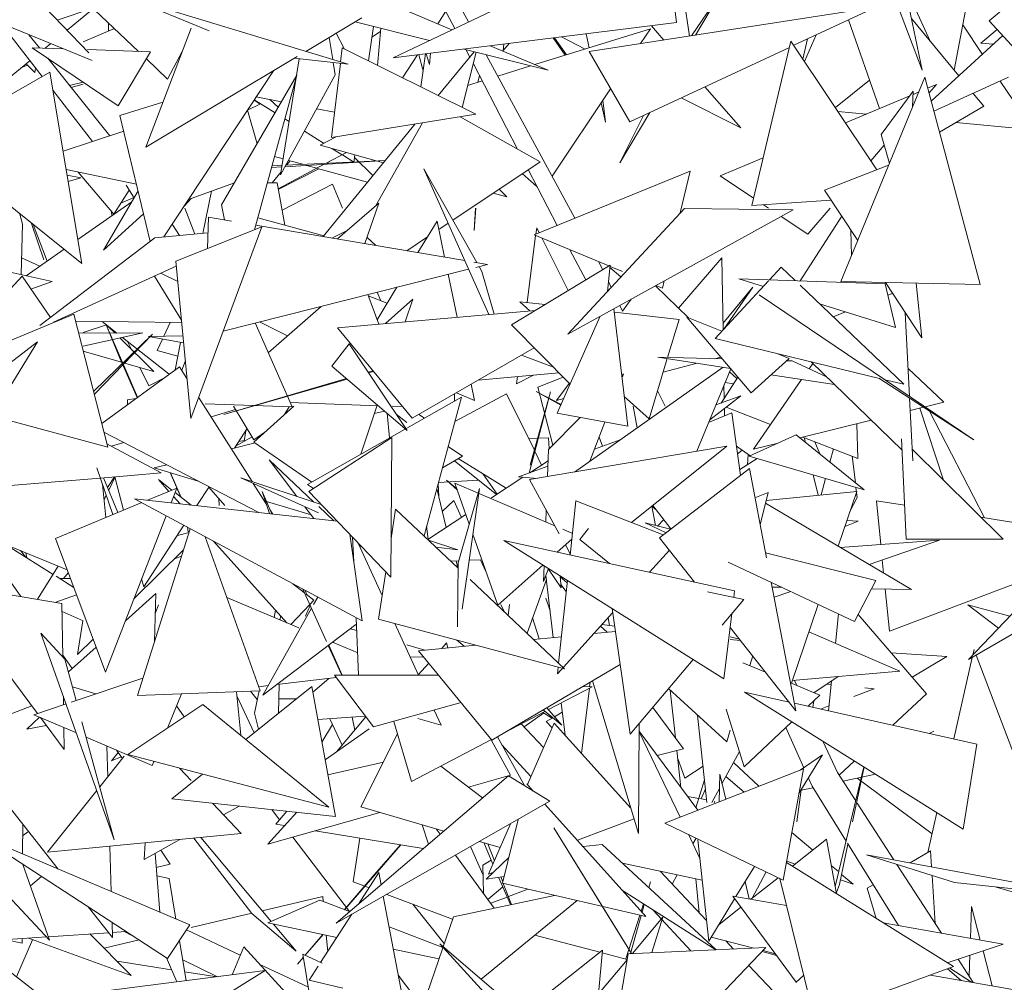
# Model space of a CAD drawing. Header units: millimetres. Extents: x -14485 to 13127, y -18923 to 3272.
# Tile 36 of 119: x 10168 to 10331, y 2395 to 2555. Entities that reach past the tile are written whole.
import ezdxf

# ---------------------------------------------------------------- set-up
doc = ezdxf.new("R2010")
doc.units = ezdxf.units.MM
doc.layers.add('G-IMPT', color=7, linetype='Continuous', lineweight=5)

# ---------------------------------------------------------------- blocks, each defined once
blk = doc.blocks.new('ÁRVORES ORNAMENTAIS - Pequeno e Médio Porte - Ipê-roxo-2865575-CORTE_CALÇADA')
at = {"layer": 'G-IMPT', "color": 253, "true_color": 0xaaaaaa}
for p, q in [((6577.12, 2546.74), (6566.07, 2575.97)), ((6447.19, 2549.84), (6422.53, 2573.29)), ((6501.91, 2554.74), (6491.84, 2573.32)), ((6499.64, 2553.65), (6489.6, 2572.96)), ((6534.46, 2570.32), (6489.4, 2548.75)), ((6534.46, 2570.32), (6536.38, 2554.62)), ((6572.07, 2571.28), (6577.12, 2546.74)), ((6582.44, 2546.71), (6586.41, 2567.58)), ((6537.02, 2562.8), (6538.57, 2552.39)), ((6438.99, 2549.59), (6428.39, 2560.58)), ((6574.2, 2560.94), (6578.44, 2551.55)), ((6458.93, 2553.26), (6445.44, 2558.81)), ((6481.98, 2547.7), (6445.44, 2558.81)), ((6484.91, 2559.45), (6499.18, 2553.43)), ((6538.91, 2552.44), (6543.44, 2559.13)), ((6539.54, 2552.54), (6543.44, 2559.13)), ((6433.73, 2555.03), (6439.64, 2557.02)), ((6439.48, 2556.72), (6435.36, 2553.35)), ((6521.9, 2549.8), (6569.48, 2557.19)), ((6555.86, 2550.85), (6569.48, 2557.19)), ((6591.92, 2557.92), (6588.26, 2554.92)), ((6484.21, 2555.39), (6474.94, 2549.84)), ((6498.16, 2556.51), (6496.81, 2554.43)), ((6564.9, 2555.05), (6570.07, 2540.36)), ((6583.22, 2545.77), (6575.37, 2555.27)), ((6423.64, 2554.81), (6439.5, 2548.34)), ((6431.21, 2545.68), (6424.36, 2554.52)), ((6443.23, 2553.61), (6438.05, 2551.44)), ((6442.23, 2554.56), (6442.25, 2553.2)), ((6455.93, 2553.71), (6448.41, 2533.95)), ((6483.14, 2554.75), (6495.46, 2551.65)), ((6486.15, 2553.99), (6485.32, 2548.25)), ((6486.85, 2547.49), (6487.38, 2553.68)), ((6536.38, 2554.62), (6489.4, 2548.75)), ((6512.9, 2547.64), (6532.11, 2553.6)), ((6532.11, 2553.6), (6530.46, 2551.13)), ((6534.31, 2551.72), (6532.25, 2554.09)), ((6583.87, 2554.22), (6587.13, 2549.35)), ((6586.89, 2551.18), (6589.6, 2553.45)), ((6603.45, 2538.28), (6588.26, 2554.92)), ((6430.8, 2550.41), (6429.04, 2552.61)), ((6478.8, 2552.15), (6479.41, 2548.48)), ((6481.38, 2550.21), (6479.96, 2552.85)), ((6487.34, 2553.16), (6485.89, 2552.21)), ((6517.96, 2549.21), (6515.96, 2552.07)), ((6518.18, 2549.28), (6516.18, 2552.09)), ((6521.26, 2550.23), (6517.31, 2552.24)), ((6521.43, 2552.75), (6521.93, 2550.44)), ((6557.38, 2548.57), (6558.12, 2551.9)), ((6559.57, 2552.58), (6557.65, 2548.16)), ((6578.63, 2541.56), (6590.52, 2552.45)), ((6434.78, 2550.27), (6429.58, 2550.45)), ((6429.58, 2550.45), (6443.84, 2540.83)), ((6432.66, 2551.13), (6431.73, 2550.38)), ((6480.7, 2548.09), (6480.98, 2550.41)), ((6503.12, 2539.43), (6480.98, 2550.41)), ((6501.15, 2550.22), (6515.15, 2546.7)), ((6505.51, 2550.76), (6515.15, 2546.7)), ((6508.68, 2551.16), (6507.64, 2549.98)), ((6507.64, 2549.98), (6507.8, 2551.05)), ((6528.65, 2538.18), (6555.15, 2550.51)), ((6548.9, 2524.27), (6555.39, 2551.55)), ((6569.62, 2530.2), (6555.39, 2551.55)), ((6588.97, 2551.04), (6586.89, 2551.18)), ((6442.44, 2535.85), (6432.16, 2548.71)), ((6449.2, 2549.77), (6438.76, 2550.13)), ((6449.2, 2549.77), (6443.84, 2540.83)), ((6473.5, 2548.98), (6448.41, 2533.95)), ((6452.03, 2545.24), (6448.5, 2548.59)), ((6452.03, 2545.24), (6454.45, 2549.84)), ((6473.85, 2548.6), (6470.76, 2529.36)), ((6473.02, 2548.69), (6481.98, 2547.7)), ((6493.45, 2549.25), (6490.98, 2545.45)), ((6493.7, 2549.28), (6494.39, 2546.59)), ((6494.01, 2543.95), (6494.79, 2549.42)), ((6494.92, 2549.44), (6495.47, 2547.67)), ((6495.47, 2547.67), (6495.6, 2549.52)), ((6496.9, 2542.51), (6502.84, 2549.79)), ((6500.88, 2540.54), (6503.21, 2549.7)), ((6502.12, 2548.9), (6501.48, 2550.13)), ((6519.56, 2522.19), (6504.87, 2549.28)), ((6528.65, 2538.18), (6521.9, 2549.8)), ((6429.19, 2548.29), (6413.83, 2535.71)), ((6428.77, 2547.55), (6427.78, 2547.14)), ((6428.55, 2547.77), (6430, 2546.36)), ((6430, 2546.36), (6430.13, 2547.08)), ((6479.19, 2535.56), (6480.67, 2547.84)), ((6479.49, 2547.97), (6479.83, 2545.93)), ((6510.06, 2533.64), (6502.72, 2547.75)), ((6506.79, 2545.75), (6512.22, 2547.43)), ((6412.43, 2534.91), (6432.48, 2546.41)), ((6432.48, 2546.41), (6437.82, 2514.66)), ((6451.4, 2519.06), (6469.59, 2546.64)), ((6460.98, 2524.37), (6473.46, 2545.9)), ((6466.43, 2520.27), (6473.46, 2545.9)), ((6479.83, 2545.93), (6470.76, 2529.36)), ((6503.46, 2544.71), (6503.75, 2545.76)), ((6563.67, 2511.66), (6577.56, 2545.57)), ((6586.75, 2511.16), (6577.56, 2545.57)), ((6591.47, 2545.55), (6579.07, 2539.91)), ((6435.78, 2544.18), (6438.05, 2544.71)), ((6436.06, 2543.83), (6438.05, 2544.4)), ((6501.81, 2544.2), (6504.18, 2544.94)), ((6525.47, 2543.65), (6515.8, 2529.13)), ((6547.07, 2537.16), (6541.1, 2543.98)), ((6568.42, 2545.06), (6562.75, 2540.51)), ((6578.05, 2543.73), (6579.49, 2544.34)), ((6578.27, 2542.91), (6579.49, 2544.34)), ((6590.09, 2544.92), (6595.49, 2536.84)), ((6439.56, 2534.91), (6432.98, 2543.39)), ((6466.73, 2542.31), (6470.9, 2541.48)), ((6547.07, 2537.16), (6537.2, 2542.16)), ((6564.44, 2537.97), (6575.09, 2542.48)), ((6570.33, 2536.05), (6575.65, 2543.23)), ((6575.55, 2540.67), (6575.65, 2543.23)), ((6575.63, 2542.7), (6576.54, 2543.09)), ((6587.37, 2540.75), (6585.61, 2542.88)), ((6444.13, 2539.21), (6451.24, 2541.41)), ((6467.45, 2541.15), (6465.29, 2540.07)), ((6467.38, 2541.11), (6466.37, 2541.75)), ((6466.4, 2541.8), (6469.84, 2539.65)), ((6470.37, 2540.58), (6468.97, 2541.86)), ((6523.92, 2541.31), (6524.61, 2538.1)), ((6524.21, 2541.76), (6524.61, 2538.1)), ((6587.37, 2540.75), (6579.99, 2536.47)), ((6444.13, 2539.21), (6449.14, 2518.34)), ((6466.85, 2534.5), (6465.28, 2540.11)), ((6476.76, 2540.33), (6479.69, 2539.75)), ((6503.12, 2539.43), (6479.19, 2535.56)), ((6500.55, 2539.01), (6513.79, 2531.53)), ((6527.03, 2531.38), (6531.96, 2539.72)), ((6530.91, 2539.23), (6527.03, 2531.38)), ((6563.16, 2539.89), (6567.91, 2539.44)), ((6471.47, 2538.63), (6472.18, 2538.19)), ((6477.81, 2519.13), (6493.06, 2537.8)), ((6494.29, 2538), (6486.47, 2524.18)), ((6582.71, 2538.05), (6595.49, 2536.84)), ((6444.75, 2536.6), (6434.68, 2533.32)), ((6474.72, 2536.6), (6477.9, 2534.6)), ((6479.99, 2535.69), (6477.31, 2534.29)), ((6571.7, 2531.27), (6570.33, 2536.05)), ((6487.82, 2531.38), (6477.31, 2534.29)), ((6568.62, 2531.7), (6570.84, 2534.28)), ((6471.19, 2532.02), (6469.76, 2532.42)), ((6481.67, 2533.08), (6478.33, 2531.3)), ((6479.27, 2533.74), (6480.95, 2532.7)), ((6481, 2532.66), (6482.9, 2531.47)), ((6483.07, 2532.69), (6482.9, 2531.47)), ((6483.01, 2532.24), (6486.08, 2529.26)), ((6543.63, 2529.18), (6550.79, 2532.2)), ((6470.97, 2530.69), (6469.26, 2530.58)), ((6469.34, 2530.87), (6471.01, 2530.95)), ((6478, 2531.12), (6470.37, 2527.05)), ((6488.11, 2531.75), (6471.51, 2530.72)), ((6471.64, 2530.98), (6488.13, 2531.77)), ((6472.32, 2531.71), (6471.73, 2530.98)), ((6474.47, 2531.11), (6472.08, 2531.77)), ((6476.78, 2530.47), (6475.07, 2530.94)), ((6513.79, 2531.53), (6499.32, 2521.87)), ((6571.57, 2530.95), (6560.96, 2526.84)), ((6418.77, 2529.85), (6437.82, 2514.66)), ((6446.86, 2527.83), (6435.2, 2530.23)), ((6435.35, 2529.34), (6437.61, 2528.87)), ((6443.13, 2522.87), (6437.19, 2529.82)), ((6470.84, 2529.87), (6469.37, 2528.04)), ((6477.12, 2530.38), (6470.38, 2526.96)), ((6485.17, 2528.15), (6476.9, 2530.44)), ((6505.3, 2506.21), (6494.53, 2530.36)), ((6503.3, 2514.82), (6494.53, 2530.36)), ((6510.84, 2529.57), (6513.33, 2527.36)), ((6516.64, 2520.99), (6511.83, 2530.23)), ((6538.66, 2529.98), (6512.81, 2519.43)), ((6537.03, 2523.05), (6538.66, 2529.98)), ((6549.2, 2525.49), (6543.63, 2529.18)), ((6435.53, 2528.25), (6437.61, 2528.87)), ((6446.35, 2525.72), (6445.17, 2527.67)), ((6455.93, 2525.43), (6463.1, 2528.03)), ((6468.56, 2528.03), (6470.19, 2528.05)), ((6470.19, 2528.05), (6471.45, 2521.02)), ((6479.39, 2527.82), (6471, 2523.49)), ((6481.02, 2523.86), (6479.39, 2527.82)), ((6447.13, 2526.69), (6441.41, 2516.86)), ((6443.13, 2522.87), (6445.66, 2526.85)), ((6459.3, 2526.65), (6457.88, 2519.65)), ((6508.29, 2525.73), (6506.02, 2526.35)), ((6507.01, 2527.01), (6508.29, 2525.73)), ((6560.96, 2526.84), (6566.46, 2518.47)), ((6437.15, 2518.63), (6446.07, 2524.87)), ((6444.28, 2524.68), (6446.41, 2525.62)), ((6454.82, 2524.25), (6455.91, 2525.42)), ((6461.45, 2521.89), (6460.98, 2524.37)), ((6480.18, 2518.73), (6487.07, 2524.69)), ((6484.7, 2517.96), (6487.07, 2524.69)), ((6548.9, 2524.27), (6562.05, 2525.17)), ((6551.67, 2523.86), (6550.85, 2524.4)), ((6427.98, 2521.18), (6427.52, 2522.87)), ((6448.05, 2522.88), (6441.41, 2516.86)), ((6442.74, 2523.32), (6442.75, 2522.54)), ((6456.52, 2519.53), (6454.89, 2523.86)), ((6502.83, 2520.11), (6503.1, 2523.86)), ((6502.83, 2520.11), (6503.11, 2523.86)), ((6537.72, 2523.79), (6518.36, 2502.92)), ((6555.73, 2523.58), (6518.36, 2502.92)), ((6555.73, 2523.58), (6537.72, 2523.79)), ((6558.17, 2519.55), (6553.74, 2522.48)), ((6556.89, 2511.79), (6563.81, 2522.49)), ((6558.17, 2519.55), (6561.87, 2523.86)), ((6427.98, 2521.18), (6427.73, 2512.83)), ((6431.5, 2515.25), (6429.46, 2521.32)), ((6432.06, 2515.07), (6429.71, 2521.12)), ((6453.98, 2519.3), (6452.8, 2521.18)), ((6458.64, 2517.16), (6458.8, 2522.33)), ((6458.8, 2522.33), (6462.6, 2521.69)), ((6466.63, 2521.01), (6501.3, 2515.16)), ((6477.92, 2519.26), (6466.97, 2522.24)), ((6493.54, 2516.47), (6496.7, 2521.67)), ((6497.94, 2515.73), (6496.7, 2521.67)), ((6498.54, 2521.36), (6496.98, 2520.31)), ((6458.72, 2519.73), (6449.91, 2518.93)), ((6453.37, 2515.07), (6467.65, 2520.75)), ((6467.65, 2520.75), (6455.86, 2488.97)), ((6479.24, 2518.88), (6481.78, 2520.12)), ((6511.63, 2508.18), (6513.05, 2519.33)), ((6525.2, 2514.26), (6512.81, 2519.43)), ((6513.08, 2519.54), (6513.22, 2520.6)), ((6513.22, 2520.6), (6513.64, 2519.77)), ((6565.32, 2520.2), (6565.45, 2516.01)), ((6449.91, 2518.93), (6430.84, 2504.37)), ((6486.54, 2517.65), (6485.08, 2519.03)), ((6495.12, 2519.07), (6491.69, 2516.78)), ((6514.07, 2518.9), (6518.46, 2510.17)), ((6428.59, 2512.64), (6434.85, 2517.02)), ((6521.36, 2511.93), (6518.74, 2516.95)), ((6419.02, 2514.78), (6432.87, 2511.68)), ((6427.81, 2515.58), (6430.86, 2514.23)), ((6453.37, 2515.07), (6455.86, 2488.97)), ((6502.82, 2514.9), (6505.09, 2514.52)), ((6503.12, 2514.02), (6505.09, 2514.52)), ((6509.05, 2504.47), (6525.41, 2514.38)), ((6524.19, 2513.64), (6523.46, 2514.99)), ((6524.96, 2510.04), (6525.41, 2514.38)), ((6543.92, 2515.6), (6536.72, 2507.27)), ((6543.92, 2515.6), (6544.12, 2503.63)), ((6453.46, 2514.21), (6433.09, 2504.96)), ((6453.7, 2511.68), (6450.91, 2513.05)), ((6461.23, 2503.46), (6501.94, 2513.73)), ((6500.03, 2505.74), (6498.54, 2512.87)), ((6504.15, 2513.32), (6503.67, 2514.16)), ((6506.2, 2506.29), (6504.15, 2513.32)), ((6525.37, 2514.02), (6527.18, 2512.43)), ((6527.44, 2513.33), (6525.39, 2514.18)), ((6551.83, 2511.96), (6553.76, 2514.05)), ((6553.76, 2514.05), (6556.1, 2511.82)), ((6427.89, 2512.54), (6419.22, 2503.19)), ((6427.89, 2512.54), (6432.58, 2505.7)), ((6429.36, 2510.4), (6432.87, 2511.68)), ((6454.31, 2505.27), (6449.87, 2512.58)), ((6525.58, 2510.71), (6525.13, 2511.68)), ((6534.09, 2510.55), (6532.99, 2511.01)), ((6534.09, 2510.55), (6534.38, 2511.78)), ((6542.8, 2502.2), (6551.66, 2511.78)), ((6571.01, 2511.31), (6546.76, 2512.13)), ((6546.76, 2512.13), (6550.82, 2510.87)), ((6556.89, 2511.07), (6574.11, 2494.63)), ((6563.67, 2511.66), (6586.75, 2511.16)), ((6571.01, 2511.31), (6572.71, 2504.06)), ((6571.04, 2511.5), (6577.07, 2502.32)), ((6576.17, 2511.39), (6577.07, 2502.32)), ((6485.22, 2509.51), (6487.06, 2504.59)), ((6486.78, 2505.32), (6490.06, 2510.73)), ((6487.36, 2508.49), (6486.78, 2509.9)), ((6538.42, 2505.63), (6532.91, 2510.96)), ((6544.1, 2504.71), (6549.05, 2510.76)), ((6544.25, 2503.76), (6549.05, 2510.76)), ((6550.14, 2509.46), (6585.71, 2485.43)), ((6571.46, 2509.39), (6572.23, 2509.69)), ((6485.3, 2509.28), (6488.45, 2508.07)), ((6488.18, 2504.69), (6492.66, 2508.73)), ((6491.4, 2504.98), (6492.66, 2508.73)), ((6512.07, 2506.81), (6510.41, 2508.32)), ((6514.62, 2507.85), (6510.41, 2508.32)), ((6528.91, 2508.76), (6527.44, 2506.75)), ((6560.13, 2507.97), (6572.71, 2504.06)), ((6436.45, 2506.25), (6419.29, 2499.17)), ((6442.1, 2484.23), (6436.45, 2506.25)), ((6477.5, 2507.56), (6468.72, 2499.86)), ((6480.18, 2503.98), (6513.05, 2506.89)), ((6526.04, 2507.16), (6528.33, 2487.7)), ((6536.86, 2505.38), (6526.11, 2506.57)), ((6527.43, 2506.74), (6526.99, 2507.69)), ((6562.38, 2505.82), (6564.44, 2506.63)), ((6574.32, 2506.51), (6575.05, 2492.63)), ((6454.34, 2504.86), (6436.74, 2505.11)), ((6441.89, 2504.47), (6438.05, 2503.24)), ((6443.6, 2503.13), (6441.15, 2505.05)), ((6452.47, 2504.89), (6451.4, 2502.59)), ((6472.68, 2490.89), (6466.55, 2504.8)), ((6471.92, 2502.67), (6467.26, 2504.98)), ((6518.77, 2494.64), (6509.05, 2504.47)), ((6523.77, 2505.91), (6516.64, 2489.82)), ((6534.94, 2499.09), (6536.86, 2505.38)), ((6538.13, 2505.75), (6548.76, 2493.23)), ((6538.13, 2505.75), (6543.93, 2503.42)), ((6437.26, 2503.09), (6447.91, 2503.16)), ((6438.05, 2500.96), (6447.91, 2503.16)), ((6439.74, 2493.45), (6449.52, 2502.93)), ((6439.86, 2492.96), (6449.52, 2502.93)), ((6441.87, 2504.41), (6444.09, 2498.99)), ((6441.87, 2504.41), (6447.05, 2492.48)), ((6442.19, 2504.23), (6443.31, 2503.13)), ((6480.18, 2503.98), (6492.6, 2489)), ((6430.45, 2501.7), (6413.94, 2488.96)), ((6430.45, 2501.7), (6415.9, 2477.92)), ((6444.13, 2502.32), (6449.75, 2496.76)), ((6452.29, 2496.32), (6444.53, 2502.41)), ((6445.97, 2500.5), (6445.38, 2501.74)), ((6454.55, 2502.66), (6448.85, 2502.54)), ((6454.66, 2501.51), (6448.85, 2502.54)), ((6451.18, 2502.12), (6450.29, 2500.21)), ((6454.19, 2501.59), (6453.26, 2497.02)), ((6482.13, 2501.34), (6479.26, 2497.66)), ((6482.13, 2501.34), (6491.75, 2486.98)), ((6542.8, 2502.2), (6570.04, 2495.61)), ((6444.39, 2498.31), (6438.05, 2500.14)), ((6453.72, 2499.32), (6450.29, 2500.21)), ((6492.6, 2489), (6512.8, 2500.67)), ((6553.22, 2499.68), (6555.08, 2498.93)), ((6444.09, 2498.99), (6446.98, 2492.43)), ((6449.75, 2496.76), (6444.9, 2498.16)), ((6454.96, 2498.39), (6454.36, 2496.95)), ((6510.73, 2499.47), (6515.99, 2497.45)), ((6531.85, 2488.9), (6534.88, 2498.89)), ((6545.34, 2497.26), (6533.31, 2499.13)), ((6544, 2498.84), (6533.31, 2499.13)), ((6539.85, 2498.12), (6534.2, 2496.62)), ((6543.74, 2499.15), (6542.71, 2498.87)), ((6548.76, 2493.23), (6555.08, 2498.93)), ((6555.6, 2498.52), (6554.66, 2498.55)), ((6561.37, 2495.8), (6555.6, 2498.52)), ((6559, 2498.1), (6558.38, 2497.21)), ((6558.76, 2498.34), (6573.82, 2483.69)), ((6441.1, 2488.12), (6453.98, 2497.55)), ((6448.89, 2494.37), (6447.43, 2497.43)), ((6453.98, 2497.55), (6455.23, 2495.57)), ((6491.75, 2486.98), (6479.26, 2497.66)), ((6486.07, 2496.88), (6485.27, 2496.65)), ((6486.18, 2496.75), (6485.36, 2496.51)), ((6516.91, 2496.51), (6503.53, 2495.32)), ((6519.5, 2480.08), (6544.12, 2497.45)), ((6527.44, 2496.17), (6527.63, 2496.36)), ((6527.63, 2496.36), (6527.44, 2495.87)), ((6539.75, 2483.52), (6545.39, 2497.2)), ((6545.18, 2496.7), (6546.43, 2495.61)), ((6580.75, 2491.66), (6574.8, 2497.26)), ((6448.89, 2494.37), (6451.5, 2495.73)), ((6481.68, 2495.59), (6461.35, 2489.6)), ((6481.8, 2495.49), (6461.35, 2489.6)), ((6502.92, 2491.97), (6502.36, 2494.64)), ((6509.9, 2494.69), (6512.69, 2496.14)), ((6509.9, 2494.69), (6510.05, 2495.9)), ((6513.4, 2494.14), (6517.63, 2495.79)), ((6518.62, 2494.78), (6516.53, 2491.94)), ((6543.79, 2491.52), (6546.56, 2495.82)), ((6544.45, 2494.93), (6545.83, 2494.69)), ((6557.15, 2495.43), (6549.15, 2483.86)), ((6562.63, 2494.58), (6552.07, 2496.22)), ((6569.95, 2495.64), (6585.71, 2485.43)), ((6570.96, 2495.39), (6574.11, 2494.63)), ((6499.62, 2491.88), (6499.61, 2493.05)), ((6508.24, 2493.03), (6499.65, 2488.47)), ((6499.94, 2493.24), (6502.92, 2491.97)), ((6508.24, 2493.03), (6512.78, 2483.8)), ((6515.51, 2493.37), (6511.97, 2479.92)), ((6515.51, 2493.37), (6512.12, 2481.22)), ((6517.23, 2491.17), (6513.15, 2493.44)), ((6517.28, 2491.29), (6513.15, 2493.44)), ((6513.4, 2494.14), (6515.88, 2484.52)), ((6534.54, 2490.99), (6533.26, 2493.53)), ((6544.28, 2494.52), (6544.32, 2492.35)), ((6445.37, 2492.04), (6446.78, 2492.28)), ((6445.37, 2492.04), (6445.39, 2491.26)), ((6457.17, 2492.51), (6466.04, 2478.51)), ((6472.68, 2490.89), (6458.25, 2491.41)), ((6486.96, 2491.08), (6472.37, 2491.6)), ((6475.21, 2478.01), (6500.74, 2492.52)), ((6494.54, 2469.5), (6500.74, 2492.52)), ((6517.71, 2492.25), (6516.53, 2491.94)), ((6531.85, 2488.9), (6527.75, 2492.61)), ((6541.91, 2488.76), (6547.1, 2492.73)), ((6542.91, 2491.2), (6547.1, 2492.73)), ((6575.06, 2492.32), (6575.61, 2481.95)), ((6580.75, 2491.66), (6577.62, 2490.89)), ((6459.23, 2489.25), (6463.29, 2490.45)), ((6466.35, 2485.4), (6462.96, 2490.99)), ((6466.33, 2485.03), (6472.96, 2490.99)), ((6472.18, 2490.91), (6471.43, 2489.62)), ((6484.04, 2483.03), (6486.71, 2490.99)), ((6488, 2490.19), (6486.3, 2489.77)), ((6488.41, 2489.84), (6488.79, 2485.73)), ((6491, 2490.93), (6489.25, 2490.99)), ((6528.33, 2487.7), (6516.64, 2489.82)), ((6529.89, 2487.41), (6529.21, 2490.99)), ((6545.59, 2489.9), (6541.73, 2488.32)), ((6544.35, 2490.63), (6544.37, 2489.4)), ((6544.64, 2490.85), (6552, 2487.98)), ((6545.59, 2489.9), (6547.04, 2479.54)), ((6577.37, 2490.83), (6575.17, 2490.29)), ((6580.7, 2478.71), (6576.77, 2490.68)), ((6587.45, 2472.49), (6578.38, 2490.18)), ((6442.1, 2484.23), (6422.9, 2489.37)), ((6489.94, 2489.69), (6491.68, 2488.29)), ((6494.6, 2489.03), (6493.7, 2489.64)), ((6515.19, 2483.82), (6520.45, 2489.13)), ((6524.55, 2488.38), (6522.05, 2481.88)), ((6568.68, 2488.69), (6556.84, 2485.76)), ((6441.47, 2486.68), (6467.16, 2473.37)), ((6463.1, 2484.05), (6465.21, 2487.28)), ((6464.7, 2485.17), (6464.99, 2486.94)), ((6468.17, 2486.69), (6466.35, 2485.4)), ((6566.32, 2488.1), (6566.5, 2482.33)), ((6442.73, 2484.36), (6444.78, 2484.97)), ((6466.53, 2484.9), (6462.6, 2483.93)), ((6463.29, 2484.35), (6466.02, 2485.93)), ((6464.72, 2485.29), (6463.82, 2485.16)), ((6466.33, 2485.03), (6475.94, 2478.42)), ((6475.44, 2476.84), (6489.19, 2485.8)), ((6489.03, 2462.67), (6489.19, 2485.8)), ((6515.17, 2485.73), (6511.88, 2485.65)), ((6515.17, 2485.73), (6515.32, 2483.96)), ((6522.82, 2483.87), (6527.08, 2485.43)), ((6524.14, 2484.35), (6523.57, 2485.84)), ((6548.48, 2482.69), (6556.25, 2486.24)), ((6553.29, 2484.89), (6549.15, 2483.86)), ((6567.52, 2477.14), (6556.25, 2486.24)), ((6557.36, 2485.89), (6566.5, 2482.33)), ((6557.78, 2485), (6557.59, 2485.81)), ((6559.36, 2485.11), (6560.16, 2483.08)), ((6574.47, 2468.93), (6573.74, 2485.61)), ((6441.96, 2484.78), (6450.98, 2479.93)), ((6500.94, 2482.74), (6498.54, 2484.34)), ((6512.05, 2478.82), (6544.74, 2484.37)), ((6512.92, 2483.53), (6514.04, 2481.24)), ((6515.19, 2483.82), (6515.02, 2479.32)), ((6528.96, 2471.72), (6544.74, 2484.37)), ((6546.36, 2484.4), (6548.61, 2482.75)), ((6547.32, 2483.69), (6546.54, 2483.11)), ((6562.42, 2483.92), (6561.84, 2481.72)), ((6575.51, 2483.86), (6590.56, 2468.93)), ((6468.84, 2482.1), (6476.29, 2475.1)), ((6468.84, 2482.1), (6473.47, 2476.04)), ((6500.94, 2482.74), (6497.58, 2480.78)), ((6499.57, 2481.94), (6506.54, 2476.34)), ((6500.19, 2482.3), (6508.17, 2477.4)), ((6515.12, 2481.94), (6512.08, 2479.96)), ((6549.79, 2482.31), (6546.91, 2480.5)), ((6548.17, 2481.29), (6548.28, 2483)), ((6567.52, 2477.14), (6548.48, 2482.69)), ((6565.54, 2482.7), (6566.06, 2478.33)), ((6440.29, 2480.79), (6442.95, 2473.02)), ((6451.88, 2481.29), (6449.8, 2480.78)), ((6457.1, 2478.58), (6449.8, 2480.78)), ((6452.45, 2479.98), (6454.24, 2475.91)), ((6452.5, 2479.97), (6454.28, 2475.88)), ((6510.2, 2479.27), (6515.08, 2481.05)), ((6548.49, 2480.66), (6533.59, 2469.19)), ((6548.49, 2480.66), (6551.33, 2465.83)), ((6418.7, 2477.23), (6440.87, 2479.08)), ((6440.91, 2479.08), (6450.98, 2479.93)), ((6441.41, 2479.13), (6443.78, 2473.37)), ((6443.2, 2479.27), (6442.08, 2477.5)), ((6442.26, 2477.07), (6443.27, 2479.17)), ((6443.25, 2479.28), (6444.71, 2473.76)), ((6452.72, 2477.09), (6450.49, 2478.82)), ((6452.22, 2476.88), (6450.49, 2478.82)), ((6477.04, 2473.3), (6464.19, 2479.12)), ((6477.5, 2474.7), (6464.19, 2479.12)), ((6496.93, 2478.37), (6503.57, 2478.73)), ((6500, 2477.27), (6498.29, 2478.72)), ((6500.07, 2477.08), (6498.29, 2478.72)), ((6504.36, 2479.74), (6506.65, 2476.41)), ((6510.94, 2479.21), (6505.56, 2475.7)), ((6513.28, 2479.02), (6510.2, 2479.27)), ((6512.05, 2478.82), (6516.95, 2469.86)), ((6559.9, 2476.23), (6559.09, 2479.6)), ((6561.12, 2479.01), (6560.4, 2476.29)), ((6441.77, 2472.53), (6441.21, 2478.08)), ((6448.68, 2475.41), (6453.55, 2477.43)), ((6452.6, 2474.97), (6453.55, 2477.43)), ((6456.89, 2474.56), (6458.91, 2477.65)), ((6458.88, 2477.6), (6461.49, 2474.56)), ((6466.23, 2478.19), (6468.39, 2474.79)), ((6467.68, 2476.84), (6468.94, 2473.18)), ((6467.68, 2476.84), (6469.29, 2473.14)), ((6476.22, 2477.34), (6475.21, 2478.01)), ((6489.03, 2462.67), (6475.44, 2476.84)), ((6496.67, 2477.38), (6498.19, 2470.88)), ((6496.98, 2476.03), (6496.86, 2478.09)), ((6502.04, 2471.45), (6499.67, 2478.21)), ((6516.25, 2471.15), (6499.67, 2478.21)), ((6500.22, 2465.01), (6503.72, 2477.36)), ((6503.72, 2477.36), (6500.87, 2457.35)), ((6551.6, 2476.7), (6549.42, 2475.81)), ((6550.27, 2471.35), (6551.6, 2476.7)), ((6551.27, 2475.35), (6566.28, 2476.88)), ((6566.28, 2476.88), (6563.19, 2467.81)), ((6566.15, 2477.54), (6566.35, 2475.87)), ((6435.37, 2463.87), (6407.92, 2475.14)), ((6441.48, 2475.45), (6441.85, 2476.23)), ((6484.26, 2455.38), (6446.56, 2475.64)), ((6480.14, 2471.95), (6446.56, 2475.64)), ((6454.08, 2474.81), (6453, 2476.01)), ((6455.92, 2474.61), (6453.26, 2476.67)), ((6460.51, 2475.7), (6460.57, 2474.56)), ((6475.82, 2472.96), (6468.4, 2475.19)), ((6499.46, 2475.36), (6497.57, 2473.55)), ((6499.46, 2475.36), (6500.74, 2472.55)), ((6519.73, 2475.33), (6518.77, 2466.32)), ((6519.73, 2475.33), (6534.2, 2469.66)), ((6566.35, 2475.87), (6565.14, 2473.55)), ((6569.56, 2475.33), (6570.28, 2468.08)), ((6569.56, 2475.33), (6574.22, 2474.59)), ((6433.43, 2469.07), (6447.73, 2475.01)), ((6468.98, 2473.86), (6469.45, 2473.12)), ((6474.77, 2474.32), (6476.26, 2472.37)), ((6477.09, 2474.35), (6479.58, 2472.01)), ((6489.07, 2469.08), (6489.84, 2473.95)), ((6489.84, 2473.95), (6500.21, 2464.14)), ((6514.81, 2473.77), (6514.74, 2471.79)), ((6532.92, 2471.22), (6532.32, 2474.41)), ((6532.34, 2474.42), (6533.05, 2473.81)), ((6532.49, 2474.54), (6535.47, 2470.64)), ((6551.16, 2474.94), (6575.39, 2460.58)), ((6608.36, 2473.65), (6584.84, 2449)), ((6441.73, 2446.87), (6451.78, 2472.84)), ((6501.49, 2473.04), (6495.17, 2468.91)), ((6533.27, 2471.13), (6534.29, 2472.19)), ((6566.52, 2471.93), (6564.3, 2471.07)), ((6564.64, 2472.05), (6566.52, 2471.93)), ((6586.88, 2472.58), (6604.65, 2469.75)), ((6447.03, 2443.02), (6455.78, 2470.69)), ((6448.06, 2461.06), (6454.73, 2471.25)), ((6455.3, 2470.94), (6455.44, 2470.17)), ((6495.25, 2468.96), (6494.98, 2471.12)), ((6519.16, 2469.91), (6517.56, 2470.59)), ((6521.83, 2470.74), (6520.37, 2468.87)), ((6535.41, 2470.59), (6531.22, 2471.64)), ((6534.67, 2470.02), (6531.22, 2471.64)), ((6441.73, 2446.87), (6433.43, 2469.07)), ((6453.64, 2469.58), (6455.58, 2470.06)), ((6467.37, 2443.8), (6458.25, 2469.36)), ((6471.8, 2455.07), (6459.65, 2468.61)), ((6484.26, 2455.38), (6482.23, 2469.76)), ((6482.89, 2465.11), (6482.71, 2469.26)), ((6500.15, 2467.17), (6495.31, 2468.78)), ((6506.77, 2457.98), (6502.64, 2469.76)), ((6544.23, 2445.8), (6507.77, 2468.72)), ((6546.05, 2460.39), (6507.77, 2468.72)), ((6516.63, 2466.79), (6519.05, 2468.96)), ((6525.3, 2464.9), (6520.37, 2468.87)), ((6533.59, 2469.19), (6539.38, 2461.84)), ((6563.56, 2467.59), (6580.03, 2468.8)), ((6568.33, 2464.77), (6580.03, 2468.8)), ((6574.47, 2468.93), (6590.56, 2468.93)), ((6433.04, 2463.1), (6426.04, 2467.54)), ((6428.46, 2466.01), (6427.64, 2467.05)), ((6446.45, 2459.08), (6454.66, 2467.17)), ((6487.59, 2459.62), (6483.64, 2468.29)), ((6483.72, 2468.11), (6484.65, 2467.24)), ((6496.55, 2467.6), (6500.15, 2467.17)), ((6517.98, 2467.99), (6518.79, 2466.5)), ((6535.24, 2467.1), (6531.93, 2463.46)), ((6616.08, 2467.11), (6584.84, 2449)), ((6428.49, 2466.7), (6428.67, 2465.87)), ((6454.33, 2466.12), (6453.16, 2465.69)), ((6500.32, 2465.36), (6498.99, 2465.29)), ((6500.14, 2464.2), (6499.85, 2465.34)), ((6503.96, 2465.55), (6502.02, 2465.45)), ((6503.92, 2465.54), (6504.8, 2463.59)), ((6569.45, 2462.12), (6551.17, 2466.67)), ((6570.53, 2465.52), (6570.75, 2463.33)), ((6427.71, 2459.44), (6423.95, 2464.74)), ((6433.9, 2464.48), (6430.45, 2458.98)), ((6500.22, 2465.01), (6500.08, 2454.4)), ((6506.77, 2457.98), (6514.24, 2464.66)), ((6514.47, 2464.51), (6514.37, 2461.92)), ((6515.19, 2464.06), (6514.37, 2461.92)), ((6515.16, 2463.98), (6517.29, 2460.87)), ((6565.91, 2455.32), (6544.98, 2465.16)), ((6571.71, 2453.68), (6598.95, 2463.99)), ((6436.48, 2460.92), (6433.53, 2462.79)), ((6435.91, 2462.43), (6434.12, 2462.42)), ((6435.56, 2463.38), (6434.79, 2462.42)), ((6447.72, 2462.35), (6448.06, 2461.06)), ((6486.97, 2455.69), (6488.2, 2463.53)), ((6502.18, 2462.28), (6517.85, 2447.45)), ((6514.83, 2462.27), (6511.62, 2453.34)), ((6514.75, 2462.91), (6515.98, 2452.64)), ((6518.32, 2462.09), (6516.86, 2448.38)), ((6517.13, 2462.84), (6517.29, 2460.87)), ((6518.28, 2461.72), (6517.14, 2462.7)), ((6569.45, 2462.12), (6565.91, 2455.32)), ((6414.35, 2461.66), (6434.5, 2458.3)), ((6414.35, 2461.66), (6430.44, 2440.05)), ((6474.72, 2460.06), (6472.8, 2461.54)), ((6474.45, 2460.66), (6478.36, 2451.99)), ((6474.81, 2460.46), (6475.13, 2459.74)), ((6518.13, 2460.25), (6517.25, 2461.43)), ((6545.91, 2459.28), (6546.05, 2460.39)), ((6552.1, 2461.82), (6556.19, 2440.5)), ((6552.26, 2461.01), (6553.89, 2460.98)), ((6568.72, 2460.71), (6575.39, 2460.58)), ((6571.02, 2460.66), (6571.71, 2453.68)), ((6436.92, 2459.74), (6433.47, 2458.48)), ((6450.08, 2459.96), (6445.04, 2455.43)), ((6450.08, 2459.96), (6449.86, 2451.98)), ((6461.85, 2459.28), (6473.8, 2454.22)), ((6476.28, 2458.85), (6475.01, 2459.83)), ((6476.28, 2458.85), (6475.59, 2458.13)), ((6476.91, 2459.33), (6476.24, 2458.13)), ((6515.46, 2457.04), (6514.73, 2459.14)), ((6547.55, 2458.94), (6541.54, 2460.19)), ((6547.55, 2458.94), (6543.96, 2454.69)), ((6552.58, 2459.34), (6555.35, 2460.29)), ((6434.5, 2458.3), (6434.64, 2449.44)), ((6449.99, 2456.74), (6450.51, 2458.06)), ((6475.88, 2457.49), (6467.83, 2443.08)), ((6469.69, 2455.96), (6469.93, 2457.15)), ((6475.59, 2458.13), (6472.43, 2454.8)), ((6475.67, 2457.94), (6474.9, 2456.2)), ((6507.28, 2458.13), (6507.82, 2456.94)), ((6508.73, 2458.13), (6508.48, 2456.31)), ((6525.72, 2457.44), (6528.72, 2436.62)), ((6559.9, 2458.13), (6555.45, 2445.06)), ((6589.79, 2454.19), (6584.69, 2458.06)), ((6591.68, 2456.16), (6584.69, 2458.06)), ((6438.05, 2455.38), (6434.52, 2456.97)), ((6470.7, 2455.53), (6470.72, 2456.28)), ((6483.7, 2446.38), (6483.29, 2455.91)), ((6486.97, 2455.69), (6517.85, 2447.45)), ((6512.54, 2455.92), (6513.63, 2452.41)), ((6525.82, 2456.72), (6516.67, 2446.64)), ((6525.3, 2454.64), (6525.08, 2455.9)), ((6544.23, 2445.8), (6545.58, 2456.6)), ((6563.28, 2456.56), (6562.77, 2451.66)), ((6577.86, 2443.28), (6566.51, 2456.47)), ((6437.08, 2449.85), (6437.99, 2455.4)), ((6483.24, 2454.8), (6467.83, 2443.08)), ((6482.3, 2454.09), (6483.38, 2453.78)), ((6493.61, 2446.4), (6489.71, 2454.96)), ((6524.93, 2453.52), (6523.83, 2454.53)), ((6526.14, 2454.54), (6524.06, 2454.78)), ((6545.31, 2454.31), (6556.19, 2440.5)), ((6435, 2449.04), (6431.03, 2453.36)), ((6431.03, 2453.36), (6443.17, 2419.1)), ((6437.08, 2449.85), (6439.67, 2452.39)), ((6501.21, 2451.19), (6499.92, 2452.23)), ((6512.7, 2452.31), (6517.33, 2452.77)), ((6522.71, 2453.3), (6526.27, 2453.65)), ((6546.85, 2452.35), (6545.31, 2452.73)), ((6547.02, 2452.14), (6545.31, 2452.33)), ((6558.34, 2453.56), (6573.46, 2447.05)), ((6440.17, 2451.05), (6435.58, 2446.93)), ((6478.66, 2451.32), (6480.89, 2446.37)), ((6478.76, 2451.39), (6480.95, 2446.37)), ((6479.37, 2451.86), (6483.54, 2450.09)), ((6491.68, 2451.41), (6494.7, 2450.55)), ((6493.65, 2450.44), (6503.13, 2451.37)), ((6498.29, 2451.75), (6497.47, 2450.82)), ((6498.29, 2451.75), (6498.48, 2450.92)), ((6585.53, 2449.72), (6585.75, 2450.67)), ((6436.2, 2447.48), (6434.64, 2449.69)), ((6435, 2449.04), (6436.87, 2442.2)), ((6492.24, 2449.41), (6494.47, 2449.44)), ((6493.65, 2450.44), (6505.81, 2435.63)), ((6539.16, 2448.99), (6528.72, 2436.62)), ((6548.56, 2447.99), (6549.04, 2449.58)), ((6571.99, 2450.11), (6581.24, 2449.48)), ((6575.48, 2446.05), (6581.24, 2449.48)), ((6582.37, 2435.84), (6585.45, 2449.35)), ((6596.26, 2422.9), (6586.1, 2449.73)), ((6495.32, 2448.4), (6493.59, 2446.44)), ((6505.81, 2435.63), (6527.06, 2448.16)), ((6516.79, 2447.73), (6516.67, 2446.64)), ((6551.16, 2446.88), (6547.41, 2448.47)), ((6436.06, 2441.93), (6447.94, 2445.9)), ((6470.14, 2444.84), (6480, 2445.99)), ((6478.74, 2445.84), (6476.09, 2443.59)), ((6479.72, 2446.37), (6496.96, 2446.41)), ((6486.15, 2437.81), (6479.72, 2446.37)), ((6555.59, 2445.49), (6573.46, 2447.05)), ((6559.17, 2443.48), (6563.19, 2446.15)), ((6436.24, 2444.49), (6440.1, 2443.28)), ((6475.92, 2444.53), (6464.99, 2435.74)), ((6467.13, 2444.49), (6468.71, 2444.67)), ((6470.42, 2440.1), (6470.5, 2444.88)), ((6475.92, 2444.53), (6479.86, 2422.98)), ((6515.16, 2440.68), (6522.4, 2444.48)), ((6520.66, 2433.39), (6521.97, 2444.25)), ((6520.87, 2444.52), (6522.4, 2444.48)), ((6521.99, 2444.49), (6522.08, 2445.23)), ((6522.49, 2445.47), (6530.09, 2420.15)), ((6544.73, 2435.34), (6535.1, 2444.18)), ((6560.15, 2443.07), (6555.31, 2445.12)), ((6556.38, 2444.67), (6555.98, 2445.52)), ((6561.34, 2444.91), (6562.05, 2444.84)), ((6562.12, 2445.43), (6561.59, 2440.48)), ((6569.17, 2444.15), (6565.8, 2442.86)), ((6567.61, 2444.3), (6569.17, 2444.15)), ((6434.74, 2442.89), (6434.76, 2441.5)), ((6467.37, 2443.8), (6447.03, 2443.02)), ((6452.02, 2437.63), (6454.33, 2443.3)), ((6463.45, 2443.65), (6464.14, 2436.44)), ((6463.51, 2442.97), (6466.37, 2436.85)), ((6465.76, 2443.74), (6466.89, 2442.36)), ((6466.42, 2440.09), (6467.18, 2443.79)), ((6470.46, 2442.48), (6473.35, 2442.46)), ((6535.38, 2443.93), (6536.25, 2435.98)), ((6583.94, 2420.88), (6547.7, 2443.58)), ((6555.06, 2441.94), (6547.7, 2443.58)), ((6558.22, 2441.23), (6560.15, 2443.07)), ((6577.86, 2443.28), (6572.28, 2438.09)), ((6429.49, 2441.32), (6420.17, 2437.73)), ((6429.82, 2439.84), (6435.19, 2441.64)), ((6445.44, 2433.24), (6457.89, 2441.55)), ((6453.52, 2441.3), (6454.78, 2439.48)), ((6457.89, 2441.55), (6478.75, 2424.49)), ((6486.15, 2437.81), (6500.71, 2441.84)), ((6517.42, 2438.09), (6514.89, 2440.99)), ((6517.28, 2441.79), (6517.92, 2436.42)), ((6537.59, 2434.19), (6532.46, 2441.06)), ((6586.23, 2434.98), (6555.95, 2441.74)), ((6559.18, 2442.15), (6559.03, 2441.05)), ((6561.68, 2441.3), (6560.29, 2440.77)), ((6430.78, 2439.43), (6428.66, 2437.43)), ((6436.9, 2436.81), (6429.82, 2439.84)), ((6430.95, 2439.36), (6434.88, 2434.08)), ((6467.08, 2437.42), (6466.42, 2440.09)), ((6484.81, 2439.59), (6476.93, 2439.02)), ((6478.94, 2439.17), (6480.98, 2434.8)), ((6480.03, 2433.66), (6484.9, 2439.47)), ((6482.64, 2439.44), (6483.08, 2437.3)), ((6493.51, 2439.23), (6497.4, 2438.09)), ((6497.4, 2438.09), (6496.25, 2440.6)), ((6507.93, 2436.88), (6514.59, 2440.38)), ((6514.37, 2440.11), (6511.14, 2437.81)), ((6514.23, 2440.19), (6515.77, 2439.28)), ((6517.42, 2438.09), (6514.28, 2440.63)), ((6515.88, 2439.34), (6514.77, 2438.7)), ((6517.46, 2440.24), (6516.18, 2439.51)), ((6541.45, 2425.27), (6539.91, 2439.77)), ((6547.65, 2431.18), (6544.62, 2440.74)), ((6431.91, 2438.07), (6428.66, 2437.43)), ((6434.82, 2437.7), (6434.88, 2434.08)), ((6437.83, 2438.67), (6443.17, 2419.1)), ((6477.62, 2435.26), (6479.39, 2438.22)), ((6485.45, 2437.51), (6478.15, 2432.33)), ((6492.48, 2428.77), (6489.54, 2438.74)), ((6514.36, 2434.39), (6510.66, 2438.32)), ((6516.11, 2438.41), (6511.7, 2428.25)), ((6515.8, 2437.68), (6514.77, 2438.7)), ((6516.11, 2438.41), (6528.84, 2424.32)), ((6530.23, 2438.41), (6530.09, 2420.15)), ((6547.65, 2431.18), (6555.53, 2438.68)), ((6557.52, 2431.05), (6554.54, 2437.73)), ((6449.48, 2431.4), (6438.53, 2436.1)), ((6490.15, 2436.68), (6484.06, 2424.55)), ((6506.74, 2436.18), (6511.19, 2428.09)), ((6530.22, 2437.11), (6539.92, 2424.01)), ((6537, 2422.87), (6530.22, 2437)), ((6544.73, 2435.34), (6545.31, 2437.27)), ((6579.1, 2437.09), (6578.29, 2436.75)), ((6441.96, 2434.63), (6442.11, 2429.55)), ((6492.48, 2428.77), (6505.73, 2435.73)), ((6508.9, 2429.81), (6505.65, 2435.69)), ((6512.28, 2429.6), (6507.47, 2434.86)), ((6563.11, 2430.23), (6560.67, 2435.46)), ((6583.94, 2420.88), (6586.23, 2434.98)), ((6444.83, 2432.96), (6440.77, 2427.88)), ((6442.71, 2432.21), (6443.81, 2433.6)), ((6444.32, 2432.85), (6442.71, 2432.21)), ((6444.52, 2432.56), (6443.57, 2433.94)), ((6445.44, 2433.24), (6478.75, 2424.49)), ((6537.59, 2434.19), (6533.22, 2433.06)), ((6536.48, 2433.9), (6537.15, 2427.75)), ((6546.83, 2433.75), (6543.95, 2428.4)), ((6556.71, 2426.76), (6560.64, 2433.18)), ((6556.93, 2430.65), (6560.64, 2433.18)), ((6449.48, 2431.4), (6449.77, 2432.11)), ((6453.99, 2431), (6455.93, 2428.94)), ((6487.8, 2431.99), (6478.61, 2429.86)), ((6497.31, 2431.31), (6504.23, 2426.05)), ((6537.79, 2429.29), (6536.62, 2432.59)), ((6537.79, 2429.29), (6540.81, 2431.29)), ((6545.86, 2431.94), (6550.08, 2427.98)), ((6567.47, 2431.2), (6562.73, 2411.34)), ((6565.91, 2432.18), (6563.37, 2429.82)), ((6567.51, 2431.17), (6565.61, 2422.05)), ((6457.83, 2429.99), (6452.73, 2425.88)), ((6508.53, 2429.73), (6479.99, 2405.28)), ((6508.9, 2429.81), (6501.9, 2427.82)), ((6515.39, 2425.49), (6508.53, 2429.73)), ((6534.49, 2421.88), (6557.45, 2430.86)), ((6543.48, 2425.4), (6543.58, 2429.96)), ((6544.56, 2425.82), (6543.58, 2429.96)), ((6544.6, 2429.6), (6547.64, 2427.02)), ((6554.11, 2412.38), (6557.45, 2430.86)), ((6558.9, 2427.97), (6558.29, 2429.34)), ((6566.13, 2425.56), (6563.11, 2430.23)), ((6569.38, 2430), (6564.02, 2428.83)), ((6566.34, 2429.34), (6578.78, 2420.09)), ((6408.67, 2427.85), (6432.42, 2402.47)), ((6511.58, 2428.38), (6512.65, 2427.18)), ((6539.62, 2424.41), (6541.05, 2429.04)), ((6559.05, 2427.73), (6557.08, 2427.3)), ((6564.53, 2418.89), (6558.9, 2427.97)), ((6423.85, 2426.95), (6433.89, 2414.24)), ((6440.28, 2427.26), (6432.1, 2417.02)), ((6538.23, 2426.29), (6540.09, 2425.95)), ((6540.51, 2425.87), (6541.21, 2427.54)), ((6543.53, 2427.62), (6542.26, 2425.27)), ((6557.09, 2427.38), (6556.34, 2422.1)), ((6479.86, 2422.98), (6452.73, 2425.88)), ((6459.49, 2425.16), (6464.23, 2420.14)), ((6461.31, 2423.23), (6463.9, 2424.69)), ((6515.39, 2425.49), (6479.99, 2405.28)), ((6484.06, 2424.55), (6497.82, 2420.55)), ((6514.58, 2425.03), (6531.3, 2406.39)), ((6540.25, 2425.92), (6541.4, 2425.71)), ((6542.67, 2425.27), (6542.77, 2425.46)), ((6572.46, 2415.76), (6566.36, 2425.19)), ((6457.72, 2372.45), (6391.87, 2423.71)), ((6473.43, 2423.67), (6468.62, 2418.36)), ((6487.19, 2423.64), (6468.62, 2418.36)), ((6470.58, 2422.41), (6469.29, 2424.11)), ((6469.97, 2421.69), (6471.79, 2423.84)), ((6578.08, 2417), (6579.58, 2423.61)), ((6428, 2421.7), (6427.97, 2416.76)), ((6471.42, 2421.45), (6469.97, 2421.69)), ((6495.28, 2418.38), (6494.25, 2421.59)), ((6508.89, 2421.77), (6505.24, 2413.39)), ((6507.53, 2411.88), (6510.13, 2422.49)), ((6529.36, 2422.59), (6519.98, 2419.01)), ((6554.11, 2412.38), (6534.49, 2421.88)), ((6451.99, 2399.43), (6420.41, 2419.97)), ((6455.72, 2404.98), (6420.41, 2419.97)), ((6428.95, 2420.5), (6427.99, 2419.76)), ((6464.23, 2420.14), (6432.1, 2417.02)), ((6482.21, 2407.19), (6472.78, 2419.54)), ((6494.4, 2417.63), (6476.51, 2420.6)), ((6496.56, 2420.92), (6497.21, 2420.03)), ((6516.08, 2421.08), (6525.51, 2405.78)), ((6516.08, 2421.08), (6528.94, 2400.23)), ((6540.3, 2415.98), (6538.37, 2420.01)), ((6555.55, 2420.33), (6559.02, 2417.39)), ((6442.44, 2418.02), (6442.66, 2410.52)), ((6448.15, 2415.83), (6454.04, 2419.15)), ((6448.29, 2418.59), (6448.15, 2415.83)), ((6465.98, 2406.89), (6456.4, 2419.38)), ((6469.22, 2405.55), (6457.51, 2419.48)), ((6490.69, 2418.24), (6481.38, 2407.51)), ((6483.9, 2419.37), (6482.81, 2412.14)), ((6490.64, 2418.25), (6486.28, 2413.28)), ((6502.25, 2417.99), (6504.32, 2413.32)), ((6503.74, 2418.84), (6507.18, 2417.84)), ((6504.44, 2418.63), (6505.97, 2415.07)), ((6506.21, 2415.61), (6505.1, 2418.44)), ((6520.91, 2417.97), (6524.07, 2418.34)), ((6524.07, 2418.34), (6543, 2400.85)), ((6539.14, 2418.4), (6539.64, 2419.39)), ((6539.97, 2419.07), (6541.77, 2402.31)), ((6561.29, 2419.19), (6555.64, 2414.71)), ((6562.95, 2410.15), (6561.29, 2419.19)), ((6564.84, 2418.39), (6563.44, 2411.68)), ((6573.22, 2404.87), (6564.75, 2418.53)), ((6449.94, 2416.84), (6450.71, 2407.11)), ((6452.43, 2415.03), (6450.89, 2417.38)), ((6499.75, 2416.56), (6506.18, 2407.77)), ((6567.92, 2416.61), (6582.48, 2412)), ((6567.92, 2416.61), (6602.17, 2410.21)), ((6578.52, 2417.26), (6575.14, 2415.26)), ((6578.52, 2417.26), (6578.69, 2414.6)), ((6428.03, 2415.01), (6432.42, 2402.47)), ((6452.43, 2415.03), (6450.12, 2414.51)), ((6504.29, 2414.87), (6505.69, 2415.72)), ((6504.29, 2414.87), (6504.38, 2410.22)), ((6508.58, 2416.14), (6504.83, 2412.59)), ((6540.68, 2412.39), (6527.47, 2415.2)), ((6546.26, 2409.67), (6549.34, 2414.69)), ((6582.34, 2398.06), (6554.65, 2415.33)), ((6554.69, 2415.56), (6556.1, 2415.07)), ((6562.1, 2414.79), (6563.19, 2413.87)), ((6580.32, 2403.61), (6572.94, 2415.02)), ((6452.28, 2412.67), (6450.23, 2413.13)), ((6486.28, 2413.28), (6481.34, 2407.52)), ((6487.05, 2413.66), (6483.65, 2408.42)), ((6487.05, 2413.66), (6487.43, 2411.65)), ((6507.81, 2413.02), (6504.83, 2412.59)), ((6505.95, 2413.65), (6505.24, 2413.39)), ((6541.4, 2405.7), (6533.7, 2413.88)), ((6535.71, 2411.74), (6536.5, 2413.28)), ((6551.25, 2413.77), (6548.87, 2409.33)), ((6563.79, 2413.36), (6565.69, 2411.76)), ((6578.78, 2413.17), (6579.29, 2405.19)), ((6431.11, 2413.01), (6429.28, 2411.44)), ((6453.4, 2405.96), (6452.28, 2412.67)), ((6485.42, 2411.15), (6482.81, 2412.14)), ((6506.91, 2412.89), (6508.86, 2408.34)), ((6507.59, 2412.11), (6507.26, 2412.94)), ((6507.53, 2411.88), (6531.3, 2406.39)), ((6509.05, 2408.38), (6507.69, 2411.84)), ((6531.81, 2411.19), (6532.1, 2412.11)), ((6531.84, 2411.17), (6532.1, 2412.11)), ((6540.19, 2406.99), (6539.63, 2412.62)), ((6548.44, 2409.28), (6547.77, 2412.13)), ((6553.24, 2412.8), (6548.74, 2409.23)), ((6559.24, 2389.65), (6553.53, 2412.66)), ((6563.44, 2411.68), (6562.91, 2410.34)), ((6563.6, 2412.48), (6565.69, 2411.76)), ((6569.02, 2411.64), (6568.03, 2411.06)), ((6582.48, 2412), (6601.92, 2409.9)), ((6499.28, 2405.95), (6488.35, 2410.05)), ((6499.42, 2406.34), (6516.17, 2409.88)), ((6507.59, 2411.3), (6505.12, 2409.22)), ((6511.76, 2410.9), (6508.54, 2409.68)), ((6527.44, 2410.7), (6542.95, 2400.85)), ((6545.73, 2409.77), (6556.24, 2395.5)), ((6545.73, 2409.77), (6554.64, 2408.18)), ((6569.52, 2406.05), (6568.03, 2411.06)), ((6600.12, 2408.12), (6589.26, 2411.27)), ((6477.76, 2409.71), (6467.72, 2407.33)), ((6468.65, 2405.3), (6477.29, 2409.08)), ((6477.29, 2409.08), (6482.21, 2407.19)), ((6477.83, 2408.87), (6477.76, 2409.71)), ((6487.79, 2409.73), (6491.12, 2392.11)), ((6497.88, 2401.88), (6492.71, 2408.42)), ((6504.03, 2395.96), (6519.93, 2409.02)), ((6508.32, 2409.6), (6505.6, 2408.57)), ((6530.53, 2407.24), (6530.93, 2408.48)), ((6530.7, 2407.06), (6531.07, 2408.4)), ((6541.77, 2402.31), (6546.05, 2409.33)), ((6438.85, 2407.97), (6442.88, 2402.88)), ((6465.98, 2406.91), (6455.93, 2404.53)), ((6465.98, 2406.89), (6473.34, 2400.64)), ((6482.57, 2406.76), (6477.39, 2398.75)), ((6527.99, 2399.34), (6530.33, 2406.61)), ((6528.79, 2400.22), (6530.56, 2406.56)), ((6538.77, 2400.66), (6532.56, 2407.45)), ((6547.09, 2407.92), (6543.4, 2404.99)), ((6585.14, 2402.75), (6585.33, 2408.03)), ((6586.78, 2402.46), (6585.33, 2408.03)), ((6442.81, 2405.4), (6442.88, 2402.88)), ((6451.99, 2399.43), (6455.72, 2404.98)), ((6468.65, 2405.3), (6480.08, 2402.9)), ((6473.34, 2400.64), (6469.6, 2405.1)), ((6499.42, 2406.34), (6492.63, 2386.61)), ((6525.51, 2405.78), (6528.94, 2400.23)), ((6529.1, 2400.23), (6534.16, 2406.24)), ((6532.3, 2400.38), (6534.16, 2406.24)), ((6570.69, 2405.32), (6590.57, 2401.78)), ((6442.24, 2403.69), (6432.23, 2403)), ((6439.15, 2403.48), (6445.99, 2396.6)), ((6445.12, 2403.89), (6442.85, 2403.73)), ((6444.82, 2403.87), (6446.12, 2403.24)), ((6455.16, 2404.14), (6464.06, 2399.96)), ((6477.78, 2403.39), (6474.83, 2399.96)), ((6477.8, 2403.38), (6474.83, 2399.96)), ((6478.57, 2400.58), (6478.33, 2403.27)), ((6488.75, 2404.67), (6497.66, 2401.23)), ((6512.93, 2403.27), (6523.7, 2400.46)), ((6431.94, 2402.98), (6420.17, 2402.17)), ((6427.89, 2401.94), (6425.32, 2402.53)), ((6426.99, 2396.37), (6429.65, 2402.53)), ((6427.89, 2402.7), (6427.89, 2401.94)), ((6428.97, 2402.78), (6445.99, 2396.6)), ((6447.29, 2402.48), (6441.5, 2401.11)), ((6455.1, 2395.73), (6453.99, 2402.4)), ((6516.51, 2385.31), (6497.15, 2401.83)), ((6514.98, 2382.37), (6497.15, 2401.83)), ((6549.21, 2401.13), (6542.17, 2402.97)), ((6545.85, 2400.98), (6544.56, 2402.34)), ((6581.28, 2398.72), (6590.57, 2401.78)), ((6464.64, 2401.36), (6462.71, 2396.7)), ((6464.64, 2401.36), (6474.34, 2390.75)), ((6477.67, 2398.62), (6474.47, 2400.13)), ((6475.74, 2392.4), (6474.47, 2400.13)), ((6489.45, 2400.94), (6497.02, 2399.36)), ((6524.12, 2400.79), (6510.78, 2390.2)), ((6524.12, 2400.79), (6523.47, 2393.57)), ((6551.24, 2401.22), (6523.5, 2372.34)), ((6524.08, 2400.36), (6528.24, 2399.27)), ((6528.41, 2400.2), (6525.91, 2386.04)), ((6528.41, 2400.2), (6551.24, 2401.22)), ((6550.61, 2400.56), (6553, 2399.89)), ((6552.78, 2400.2), (6550.77, 2400.72)), ((6584.92, 2396.49), (6585.04, 2399.96)), ((6588.74, 2394.88), (6587.24, 2400.68)), ((6452.69, 2397.56), (6443.64, 2398.97)), ((6453.57, 2395.54), (6451.84, 2399.52)), ((6454.53, 2399.18), (6460.29, 2396.39)), ((6467.32, 2398.43), (6475.37, 2394.65)), ((6474.55, 2399.64), (6473.56, 2398.48)), ((6474.56, 2399.63), (6473.56, 2398.48)), ((6515.49, 2384.11), (6528.23, 2399.21)), ((6585.61, 2395.43), (6583.09, 2399.32)), ((6441.82, 2394.04), (6468.22, 2397.4)), ((6460.23, 2396.39), (6454.85, 2397.22)), ((6455.98, 2389.83), (6468.22, 2397.4)), ((6476.98, 2398.13), (6475.48, 2395.81)), ((6554.41, 2391.9), (6548.41, 2398.27)), ((6582.34, 2398.06), (6559.24, 2389.65)), ((6583.58, 2395.78), (6581.36, 2397.7)), ((6585.32, 2395.48), (6581.71, 2397.83)), ((6475.48, 2395.81), (6481.07, 2394.49)), ((6494.27, 2391.39), (6490.27, 2396.64)), ((6556.18, 2395.44), (6557.51, 2396.63)), ((6578.52, 2396.67), (6601.84, 2392.58))]:
    blk.add_line(p, q, dxfattribs=at)

msp = doc.modelspace()

# ---------------------------------------------------------------- block references
at = {"layer": 'G-IMPT', "color": 253, "true_color": 0xaaaaaa}
msp.add_blockref('ÁRVORES ORNAMENTAIS - Pequeno e Médio Porte - Ipê-roxo-2865575-CORTE_CALÇADA', (3740.319, 0), dxfattribs=at)

doc.saveas('drawing.dxf')
